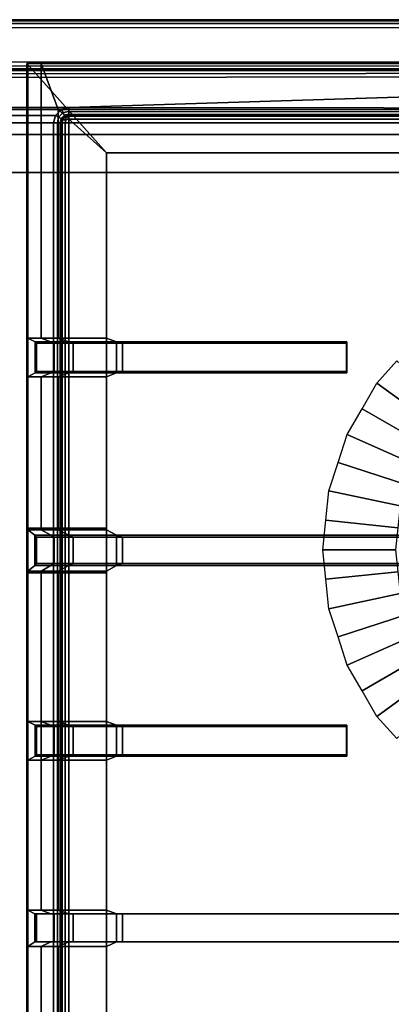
# Model space of a CAD drawing. Extents: x -11.5 to 11.5, y -9.9 to 10.6.
# Tile 27 of 33: x 0 to 3.9, y 0.4 to 10.6. Entities that reach past the tile are written whole.
import ezdxf

# ---------------------------------------------------------------- set-up
doc = ezdxf.new("R2010")
doc.units = 0
for name, color, linetype in [('CAST_IRON_-_PLATES_4', 27, 'CONTINUOUS'), ('GALVANIZED_METAL', 252, 'CONTINUOUS'), ('STAINLESS_STEEL', 251, 'CONTINUOUS')]:
    doc.layers.add(name, color=color, linetype=linetype)

msp = doc.modelspace()

# ---------------------------------------------------------------- linework, layer by layer
at = {"layer": 'CAST_IRON_-_PLATES_4'}
for points in [[(5.9393, 10.1387, 0.7082), (0.0852, 10.1387, 0.7082), (0.0742, 10.1387, 0.55), (5.9393, 10.1387, 0.55)], [(5.9393, 10.1387, 0.55), (0.0742, 10.1387, 0.55), (0.9034, 9.2103, 0.55), (5.9393, 9.2103, 0.55)], [(0.0742, 10.1387, 0.55), (0.0852, 10.1387, 0.7082), (0.0852, 7.2848, 0.7082), (0.0742, 7.2848, 0.55)], [(0.0742, 7.2848, 0.55), (0.9034, 7.2848, 0.55), (0.9034, 9.2103, 0.55), (0.0742, 10.1387, 0.55)], [(0.2247, 10.14, 0.7557), (0.2247, 7.2848, 0.7557), (0.0852, 7.2848, 0.7082), (0.0852, 10.1387, 0.7082)], [(5.9393, 10.14, 0.7557), (0.2247, 10.14, 0.7557), (0.0852, 10.1387, 0.7082), (5.9393, 10.1387, 0.7082)], [(0.4016, 9.6593, 0.7711), (0.4016, 7.2848, 0.7711), (0.2247, 7.2848, 0.7557), (0.2247, 10.14, 0.7557)], [(5.9393, 9.6593, 0.7711), (0.4016, 9.6593, 0.7711), (0.2247, 10.14, 0.7557), (5.9393, 10.14, 0.7557)], [(5.9393, 9.2103, 0.7711), (0.9034, 9.2103, 0.7711), (0.4016, 9.6593, 0.7711), (5.9393, 9.6593, 0.7711)], [(0.9034, 7.2848, 0.7711), (0.4016, 7.2848, 0.7711), (0.4016, 9.6593, 0.7711), (0.9034, 9.2103, 0.7711)], [(5.9393, 9.2103, 0.55), (0.9034, 9.2103, 0.55), (0.9034, 9.2103, 0.7711), (5.9393, 9.2103, 0.7711)], [(0.9034, 7.2848, 0.7711), (0.9034, 9.2103, 0.7711), (0.9034, 9.2103, 0.55), (0.9034, 7.2848, 0.55)], [(0.0852, 7.2848, 0.7082), (0.0852, 6.8799, 0.7082), (0.0742, 6.8799, 0.55), (0.0742, 7.2848, 0.55)], [(0.0742, 7.2848, 0.55), (0.0742, 6.8799, 0.55), (0.9034, 6.8799, 0.55), (0.9034, 7.2848, 0.55)], [(0.2247, 7.2848, 0.7557), (0.3248, 7.2462, 1.9362), (0.1605, 7.2462, 1.9362), (0.0852, 7.2848, 0.7082)], [(0.1605, 7.2462, 1.9362), (0.1605, 6.9224, 1.9362), (0.0852, 6.8799, 0.7082), (0.0852, 7.2848, 0.7082)], [(0.4016, 7.2848, 0.7711), (0.5097, 7.2462, 1.9362), (0.3248, 7.2462, 1.9362), (0.2247, 7.2848, 0.7557)], [(1.0068, 7.2462, 1.9362), (0.5097, 7.2462, 1.9362), (0.4016, 7.2848, 0.7711), (0.9034, 7.2848, 0.7711)], [(1.0068, 6.9224, 1.9362), (1.0068, 7.2462, 1.9362), (0.9034, 7.2848, 0.7711), (0.9034, 6.8799, 0.7711)], [(0.9034, 6.8799, 0.7711), (0.9034, 7.2848, 0.7711), (0.9034, 7.2848, 0.55), (0.9034, 6.8799, 0.55)], [(0.1605, 6.9224, 1.9362), (0.1605, 7.2462, 1.9362), (0.1738, 7.2304, 2.348), (0.1738, 6.9382, 2.348)], [(0.3248, 7.2462, 1.9362), (0.3577, 7.2304, 2.348), (0.1738, 7.2304, 2.348), (0.1605, 7.2462, 1.9362)], [(0.1738, 7.2304, 2.348), (0.3577, 7.2304, 2.348), (0.3577, 6.9382, 2.348), (0.1738, 6.9382, 2.348)], [(0.5097, 7.2462, 1.9362), (0.5547, 7.2304, 2.348), (0.3577, 7.2304, 2.348), (0.3248, 7.2462, 1.9362)], [(0.5547, 7.2304, 2.348), (0.5547, 6.9382, 2.348), (0.3577, 6.9382, 2.348), (0.3577, 7.2304, 2.348)], [(1.0684, 7.2304, 2.348), (0.5547, 7.2304, 2.348), (0.5097, 7.2462, 1.9362), (1.0068, 7.2462, 1.9362)], [(1.0684, 7.2304, 2.348), (1.0684, 6.9382, 2.348), (0.5547, 6.9382, 2.348), (0.5547, 7.2304, 2.348)], [(1.0684, 7.2304, 2.348), (1.0068, 7.2462, 1.9362), (3.3998, 7.2462, 1.9362), (3.3978, 7.2304, 2.348)], [(1.0068, 7.2462, 1.9362), (1.0068, 6.9224, 1.9362), (3.3998, 6.9224, 1.9362), (3.3998, 7.2462, 1.9362)], [(1.0684, 6.9382, 2.348), (1.0684, 7.2304, 2.348), (3.3978, 7.2304, 2.348), (3.3978, 6.9382, 2.348)], [(3.3978, 6.9382, 2.348), (3.3978, 7.2304, 2.348), (3.3998, 7.2462, 1.9362), (3.3998, 6.9224, 1.9362)], [(0.0742, 5.3082, 0.55), (0.9034, 5.3082, 0.55), (0.9034, 6.8799, 0.55), (0.0742, 6.8799, 0.55)], [(0.0852, 6.8799, 0.7082), (0.0852, 5.2907, 0.7082), (0.0742, 5.3082, 0.55), (0.0742, 6.8799, 0.55)], [(0.3259, 6.9224, 1.9362), (0.2247, 6.8799, 0.7557), (0.0852, 6.8799, 0.7082), (0.1605, 6.9224, 1.9362)], [(0.2247, 6.8799, 0.7557), (0.2247, 5.2907, 0.7557), (0.0852, 5.2907, 0.7082), (0.0852, 6.8799, 0.7082)], [(0.3577, 6.9382, 2.348), (0.3259, 6.9224, 1.9362), (0.1605, 6.9224, 1.9362), (0.1738, 6.9382, 2.348)], [(0.5119, 6.9224, 1.9362), (0.4016, 6.8799, 0.7711), (0.2247, 6.8799, 0.7557), (0.3259, 6.9224, 1.9362)], [(0.4016, 6.8799, 0.7711), (0.4016, 5.2907, 0.7711), (0.2247, 5.2907, 0.7557), (0.2247, 6.8799, 0.7557)], [(0.5547, 6.9382, 2.348), (0.5119, 6.9224, 1.9362), (0.3259, 6.9224, 1.9362), (0.3577, 6.9382, 2.348)], [(0.9034, 6.8799, 0.7711), (0.4016, 6.8799, 0.7711), (0.5119, 6.9224, 1.9362), (1.0068, 6.9224, 1.9362)], [(0.9034, 5.2907, 0.7711), (0.4016, 5.2907, 0.7711), (0.4016, 6.8799, 0.7711), (0.9034, 6.8799, 0.7711)], [(1.0068, 6.9224, 1.9362), (0.5119, 6.9224, 1.9362), (0.5547, 6.9382, 2.348), (1.0684, 6.9382, 2.348)], [(0.9034, 5.2907, 0.7711), (0.9034, 6.8799, 0.7711), (0.9034, 6.8799, 0.55), (0.9034, 5.3082, 0.55)], [(3.3978, 6.9382, 2.348), (3.3998, 6.9224, 1.9362), (1.0068, 6.9224, 1.9362), (1.0684, 6.9382, 2.348)], [(0.9034, 4.8429, 0.55), (0.9034, 5.3082, 0.55), (0.0742, 5.3082, 0.55), (0.0742, 4.8429, 0.55)], [(0.0852, 5.2907, 0.7082), (0.0852, 4.8601, 0.7082), (0.0742, 4.8429, 0.55), (0.0742, 5.3082, 0.55)], [(0.2247, 5.2907, 0.7557), (0.3239, 5.2354, 1.9362), (0.1588, 5.2354, 1.9362), (0.0852, 5.2907, 0.7082)], [(0.1588, 5.2354, 1.9362), (0.1588, 4.9196, 1.9362), (0.0852, 4.8601, 0.7082), (0.0852, 5.2907, 0.7082)], [(0.3239, 5.2354, 1.9362), (0.3577, 5.214, 2.348), (0.1738, 5.214, 2.348), (0.1588, 5.2354, 1.9362)], [(0.1738, 5.214, 2.348), (0.1738, 4.9412, 2.348), (0.1588, 4.9196, 1.9362), (0.1588, 5.2354, 1.9362)], [(0.4016, 5.2907, 0.7711), (0.5097, 5.2354, 1.9362), (0.3239, 5.2354, 1.9362), (0.2247, 5.2907, 0.7557)], [(0.5097, 5.2354, 1.9362), (0.5547, 5.214, 2.348), (0.3577, 5.214, 2.348), (0.3239, 5.2354, 1.9362)], [(1.0068, 5.2354, 1.9362), (0.5097, 5.2354, 1.9362), (0.4016, 5.2907, 0.7711), (0.9034, 5.2907, 0.7711)], [(1.0684, 5.214, 2.348), (0.5547, 5.214, 2.348), (0.5097, 5.2354, 1.9362), (1.0068, 5.2354, 1.9362)], [(0.9034, 4.8601, 0.7711), (0.9034, 5.2907, 0.7711), (0.9034, 5.3082, 0.55), (0.9034, 4.8429, 0.55)], [(1.0068, 4.9196, 1.9362), (1.0068, 5.2354, 1.9362), (0.9034, 5.2907, 0.7711), (0.9034, 4.8601, 0.7711)], [(4.9056, 5.2354, 2.0119), (4.9056, 5.214, 2.348), (1.0684, 5.214, 2.348), (1.0068, 5.2354, 1.9362)], [(1.0068, 4.9196, 1.9362), (4.9056, 4.9196, 2.0119), (4.9056, 5.2354, 2.0119), (1.0068, 5.2354, 1.9362)], [(0.3577, 5.214, 2.348), (0.3577, 4.9412, 2.348), (0.1738, 4.9412, 2.348), (0.1738, 5.214, 2.348)], [(0.3577, 4.9412, 2.348), (0.3577, 5.214, 2.348), (0.5547, 5.214, 2.348), (0.5547, 4.9412, 2.348)], [(1.0684, 5.214, 2.348), (1.0684, 4.9412, 2.348), (0.5547, 4.9412, 2.348), (0.5547, 5.214, 2.348)], [(1.0684, 4.9412, 2.348), (1.0684, 5.214, 2.348), (4.9056, 5.214, 2.348), (4.9056, 4.9412, 2.348)], [(0.3239, 4.9196, 1.9362), (0.2247, 4.8601, 0.7557), (0.0852, 4.8601, 0.7082), (0.1588, 4.9196, 1.9362)], [(0.3577, 4.9412, 2.348), (0.3239, 4.9196, 1.9362), (0.1588, 4.9196, 1.9362), (0.1738, 4.9412, 2.348)], [(0.5097, 4.9196, 1.9362), (0.4016, 4.8601, 0.7711), (0.2247, 4.8601, 0.7557), (0.3239, 4.9196, 1.9362)], [(0.5547, 4.9412, 2.348), (0.5097, 4.9196, 1.9362), (0.3239, 4.9196, 1.9362), (0.3577, 4.9412, 2.348)], [(0.9034, 4.8601, 0.7711), (0.4016, 4.8601, 0.7711), (0.5097, 4.9196, 1.9362), (1.0068, 4.9196, 1.9362)], [(1.0068, 4.9196, 1.9362), (0.5097, 4.9196, 1.9362), (0.5547, 4.9412, 2.348), (1.0684, 4.9412, 2.348)], [(1.0684, 4.9412, 2.348), (4.9056, 4.9412, 2.348), (4.9056, 4.9196, 2.0119), (1.0068, 4.9196, 1.9362)], [(0.0852, 4.8601, 0.7082), (0.0852, 1.3353, 0.7082), (0.0742, 1.3353, 0.55), (0.0742, 4.8429, 0.55)], [(0.0742, 1.3353, 0.55), (0.9034, 1.3353, 0.55), (0.9034, 4.8429, 0.55), (0.0742, 4.8429, 0.55)], [(0.2247, 4.8601, 0.7557), (0.2247, 1.3353, 0.7557), (0.0852, 1.3353, 0.7082), (0.0852, 4.8601, 0.7082)], [(0.4016, 4.8601, 0.7711), (0.4016, 1.3353, 0.7711), (0.2247, 1.3353, 0.7557), (0.2247, 4.8601, 0.7557)], [(0.9034, 1.3353, 0.7711), (0.4016, 1.3353, 0.7711), (0.4016, 4.8601, 0.7711), (0.9034, 4.8601, 0.7711)], [(0.9034, 1.3353, 0.7711), (0.9034, 4.8601, 0.7711), (0.9034, 4.8429, 0.55), (0.9034, 1.3353, 0.55)], [(0.0852, 3.2992, 0.7082), (0.0852, 2.8943, 0.7082), (0.0742, 2.8943, 0.55), (0.0742, 3.2992, 0.55)], [(0.0742, 3.2992, 0.55), (0.0742, 2.8943, 0.55), (0.9034, 2.8943, 0.55), (0.9034, 3.2992, 0.55)], [(0.2247, 3.2992, 0.7557), (0.3248, 3.2606, 1.9362), (0.1605, 3.2606, 1.9362), (0.0852, 3.2992, 0.7082)], [(0.1605, 3.2606, 1.9362), (0.1605, 2.9368, 1.9362), (0.0852, 2.8943, 0.7082), (0.0852, 3.2992, 0.7082)], [(0.4016, 3.2992, 0.7711), (0.5097, 3.2606, 1.9362), (0.3248, 3.2606, 1.9362), (0.2247, 3.2992, 0.7557)], [(1.0068, 3.2606, 1.9362), (0.5097, 3.2606, 1.9362), (0.4016, 3.2992, 0.7711), (0.9034, 3.2992, 0.7711)], [(1.0068, 2.9368, 1.9362), (1.0068, 3.2606, 1.9362), (0.9034, 3.2992, 0.7711), (0.9034, 2.8943, 0.7711)], [(0.9034, 2.8943, 0.7711), (0.9034, 3.2992, 0.7711), (0.9034, 3.2992, 0.55), (0.9034, 2.8943, 0.55)], [(0.1605, 2.9368, 1.9362), (0.1605, 3.2606, 1.9362), (0.1738, 3.2448, 2.348), (0.1738, 2.9526, 2.348)], [(0.3248, 3.2606, 1.9362), (0.3577, 3.2448, 2.348), (0.1738, 3.2448, 2.348), (0.1605, 3.2606, 1.9362)], [(0.1738, 3.2448, 2.348), (0.3577, 3.2448, 2.348), (0.3577, 2.9526, 2.348), (0.1738, 2.9526, 2.348)], [(0.5097, 3.2606, 1.9362), (0.5547, 3.2448, 2.348), (0.3577, 3.2448, 2.348), (0.3248, 3.2606, 1.9362)], [(0.5547, 3.2448, 2.348), (0.5547, 2.9526, 2.348), (0.3577, 2.9526, 2.348), (0.3577, 3.2448, 2.348)], [(1.0684, 3.2448, 2.348), (0.5547, 3.2448, 2.348), (0.5097, 3.2606, 1.9362), (1.0068, 3.2606, 1.9362)], [(1.0684, 3.2448, 2.348), (1.0684, 2.9526, 2.348), (0.5547, 2.9526, 2.348), (0.5547, 3.2448, 2.348)], [(1.0684, 3.2448, 2.348), (1.0068, 3.2606, 1.9362), (3.3998, 3.2606, 1.9362), (3.3978, 3.2448, 2.348)], [(1.0068, 3.2606, 1.9362), (1.0068, 2.9368, 1.9362), (3.3998, 2.9368, 1.9362), (3.3998, 3.2606, 1.9362)], [(1.0684, 2.9526, 2.348), (1.0684, 3.2448, 2.348), (3.3978, 3.2448, 2.348), (3.3978, 2.9526, 2.348)], [(3.3978, 2.9526, 2.348), (3.3978, 3.2448, 2.348), (3.3998, 3.2606, 1.9362), (3.3998, 2.9368, 1.9362)], [(0.3259, 2.9368, 1.9362), (0.2247, 2.8943, 0.7557), (0.0852, 2.8943, 0.7082), (0.1605, 2.9368, 1.9362)], [(0.3577, 2.9526, 2.348), (0.3259, 2.9368, 1.9362), (0.1605, 2.9368, 1.9362), (0.1738, 2.9526, 2.348)], [(0.5119, 2.9368, 1.9362), (0.4016, 2.8943, 0.7711), (0.2247, 2.8943, 0.7557), (0.3259, 2.9368, 1.9362)], [(0.5547, 2.9526, 2.348), (0.5119, 2.9368, 1.9362), (0.3259, 2.9368, 1.9362), (0.3577, 2.9526, 2.348)], [(0.9034, 2.8943, 0.7711), (0.4016, 2.8943, 0.7711), (0.5119, 2.9368, 1.9362), (1.0068, 2.9368, 1.9362)], [(1.0068, 2.9368, 1.9362), (0.5119, 2.9368, 1.9362), (0.5547, 2.9526, 2.348), (1.0684, 2.9526, 2.348)], [(3.3978, 2.9526, 2.348), (3.3998, 2.9368, 1.9362), (1.0068, 2.9368, 1.9362), (1.0684, 2.9526, 2.348)], [(0.0742, 0.9594, 0.55), (0.0742, 1.3353, 0.55), (0.0852, 1.3353, 0.7082), (0.0852, 0.9594, 0.7082)], [(0.0742, 0.9594, 0.55), (0.9034, 0.9594, 0.55), (0.9034, 1.3353, 0.55), (0.0742, 1.3353, 0.55)], [(0.2247, 1.3353, 0.7557), (0.3239, 1.2993, 1.9362), (0.1588, 1.2993, 1.9362), (0.0852, 1.3353, 0.7082)], [(0.0852, 0.9594, 0.7082), (0.0852, 1.3353, 0.7082), (0.1588, 1.2993, 1.9362), (0.1588, 1.0066, 1.9362)], [(0.4016, 1.3353, 0.7711), (0.5097, 1.2993, 1.9362), (0.3239, 1.2993, 1.9362), (0.2247, 1.3353, 0.7557)], [(1.0068, 1.2993, 1.9362), (0.5097, 1.2993, 1.9362), (0.4016, 1.3353, 0.7711), (0.9034, 1.3353, 0.7711)], [(0.9034, 1.3353, 0.7711), (0.9034, 0.9594, 0.7711), (1.0068, 1.0066, 1.9362), (1.0068, 1.2993, 1.9362)], [(0.9034, 0.9594, 0.7711), (0.9034, 1.3353, 0.7711), (0.9034, 1.3353, 0.55), (0.9034, 0.9594, 0.55)], [(0.3239, 1.2993, 1.9362), (0.3577, 1.2993, 2.3695), (0.1738, 1.2993, 2.3695), (0.1588, 1.2993, 1.9362)], [(0.1738, 1.2993, 2.3695), (0.1738, 1.0066, 2.3695), (0.1588, 1.0066, 1.9362), (0.1588, 1.2993, 1.9362)], [(0.1738, 1.2993, 2.3695), (0.3577, 1.2993, 2.3695), (0.3577, 1.0066, 2.3695), (0.1738, 1.0066, 2.3695)], [(0.5097, 1.2993, 1.9362), (0.5547, 1.2993, 2.3695), (0.3577, 1.2993, 2.3695), (0.3239, 1.2993, 1.9362)], [(0.5547, 1.2993, 2.3695), (0.5547, 1.0066, 2.3695), (0.3577, 1.0066, 2.3695), (0.3577, 1.2993, 2.3695)], [(1.0684, 1.2993, 2.3695), (0.5547, 1.2993, 2.3695), (0.5097, 1.2993, 1.9362), (1.0068, 1.2993, 1.9362)], [(1.0684, 1.2993, 2.3695), (1.0684, 1.0066, 2.3695), (0.5547, 1.0066, 2.3695), (0.5547, 1.2993, 2.3695)], [(1.0684, 1.2993, 2.3695), (1.0068, 1.2993, 1.9362), (5.9392, 1.2993, 1.9362), (5.9392, 1.2993, 2.3695)], [(1.0068, 1.2993, 1.9362), (1.0068, 1.0066, 1.9362), (5.9392, 1.0066, 1.9362), (5.9392, 1.2993, 1.9362)], [(1.0684, 1.0066, 2.3695), (1.0684, 1.2993, 2.3695), (5.9392, 1.2993, 2.3695), (5.9392, 1.0066, 2.3695)], [(0.0742, -0.621, 0.55), (0.9034, -0.621, 0.55), (0.9034, 0.9594, 0.55), (0.0742, 0.9594, 0.55)], [(0.0852, 0.9594, 0.7082), (0.0852, -0.621, 0.7082), (0.0742, -0.621, 0.55), (0.0742, 0.9594, 0.55)], [(0.3239, 1.0066, 1.9362), (0.2247, 0.9594, 0.7557), (0.0852, 0.9594, 0.7082), (0.1588, 1.0066, 1.9362)], [(0.2247, 0.9594, 0.7557), (0.2247, -0.621, 0.7557), (0.0852, -0.621, 0.7082), (0.0852, 0.9594, 0.7082)], [(0.3577, 1.0066, 2.3695), (0.3239, 1.0066, 1.9362), (0.1588, 1.0066, 1.9362), (0.1738, 1.0066, 2.3695)], [(0.5097, 1.0066, 1.9362), (0.4016, 0.9594, 0.7711), (0.2247, 0.9594, 0.7557), (0.3239, 1.0066, 1.9362)], [(0.4016, 0.9594, 0.7711), (0.4016, -0.621, 0.7711), (0.2247, -0.621, 0.7557), (0.2247, 0.9594, 0.7557)], [(0.5547, 1.0066, 2.3695), (0.5097, 1.0066, 1.9362), (0.3239, 1.0066, 1.9362), (0.3577, 1.0066, 2.3695)], [(0.9034, 0.9594, 0.7711), (0.4016, 0.9594, 0.7711), (0.5097, 1.0066, 1.9362), (1.0068, 1.0066, 1.9362)], [(0.9034, -0.621, 0.7711), (0.4016, -0.621, 0.7711), (0.4016, 0.9594, 0.7711), (0.9034, 0.9594, 0.7711)], [(1.0068, 1.0066, 1.9362), (0.5097, 1.0066, 1.9362), (0.5547, 1.0066, 2.3695), (1.0684, 1.0066, 2.3695)], [(0.9034, -0.621, 0.7711), (0.9034, 0.9594, 0.7711), (0.9034, 0.9594, 0.55), (0.9034, -0.621, 0.55)], [(5.9392, 1.0066, 2.3695), (5.9392, 1.0066, 1.9362), (1.0068, 1.0066, 1.9362), (1.0684, 1.0066, 2.3695)]]:
    msp.add_3dface(points, dxfattribs=at)
at = {"layer": 'GALVANIZED_METAL'}
for points in [[(10.9463, 9.4016, -0.007), (11.4343, 10.5556, -0.007), (-11.4061, 10.5556, -0.007), (-10.9463, 9.4016, -0.007)], [(10.8114, 9.0054, -1.7317), (10.9463, 9.4016, -0.007), (-10.9463, 9.4016, -0.007), (-10.8114, 9.0054, -1.7317)], [(-10.8114, 9.0054, -1.7317), (-10.8114, -8.9641, -1.7317), (10.8114, -9.2996, -1.7317), (10.8114, 9.0054, -1.7317)]]:
    msp.add_3dface(points, dxfattribs=at)
at = {"layer": 'STAINLESS_STEEL'}
for points in [[(11.3488, 10.5513, 0.2388), (11.3505, 10.5106, 0.249), (-11.3993, 10.5138, 0.249), (-11.399, 10.5531, 0.2388)], [(11.3512, 10.5834, 0.2082), (11.3488, 10.5513, 0.2388), (-11.399, 10.5531, 0.2388), (-11.3988, 10.5838, 0.2083)], [(-11.3987, 10.5941, 0.1693), (11.3568, 10.5941, 0.1693), (11.3512, 10.5834, 0.2082), (-11.3988, 10.5838, 0.2083)], [(-11.3987, 10.5941, -0.007), (11.3797, 10.5941, -0.007), (11.3568, 10.5941, 0.1693), (-11.3987, 10.5941, 0.1693)], [(11.3505, 10.5106, 0.249), (11.0268, 10.1566, 0.249), (-11.0436, 10.1534, 0.249), (-11.3993, 10.5138, 0.249)], [(-10.9549, 10.1114, 0.2585), (-11.0436, 10.1534, 0.249), (11.0268, 10.1566, 0.249), (10.9417, 10.1133, 0.2586)], [(-10.8819, 10.0827, 0.287), (-10.9549, 10.1114, 0.2585), (10.9417, 10.1133, 0.2586), (10.8725, 10.0832, 0.2875)], [(10.8353, 10.0731, 0.3287), (-10.8395, 10.0731, 0.3287), (-10.8819, 10.0827, 0.287), (10.8725, 10.0832, 0.2875)], [(10.8353, 10.0731, 0.3287), (10.8185, 10.0731, 0.3733), (-10.8188, 10.0731, 0.3733), (-10.8395, 10.0731, 0.3287)], [(-10.8188, 10.0731, 0.3733), (10.8185, 10.0731, 0.3733), (10.8084, 10.0643, 0.4128), (-10.8055, 10.0619, 0.4121)], [(10.8084, 10.0643, 0.4128), (10.7937, 10.0381, 0.443), (-10.797, 10.0281, 0.4428), (-10.8055, 10.0619, 0.4121)], [(10.7937, 10.0381, 0.443), (10.7796, 10.0039, 0.4531), (-10.7964, 9.9855, 0.4531), (-10.797, 10.0281, 0.4428)], [(10.7796, 10.0039, 0.4531), (0.5118, 9.6801, 0.4531), (-0.5073, 9.6811, 0.4531), (-10.7964, 9.9855, 0.4531)], [(10.7796, 10.0039, 0.4531), (10.3245, 9.6692, 0.4531), (0.5118, 9.6801, 0.4531)], [(0.5118, 9.6801, 0.4531), (0.4338, 9.6598, 0.4531), (-0.4293, 9.6607, 0.4531), (-0.5073, 9.6811, 0.4531)], [(0.4338, 9.6598, 0.4531), (0.3727, 9.5987, 0.4531), (-0.3682, 9.5996, 0.4531), (-0.4293, 9.6607, 0.4531)], [(0.4041, 9.5815, 0.4429), (0.3727, 9.5987, 0.4531), (0.4338, 9.6598, 0.4531), (0.4509, 9.6283, 0.4429)], [(0.43, 9.5672, 0.4123), (0.4041, 9.5815, 0.4429), (0.4509, 9.6283, 0.4429), (0.4653, 9.6025, 0.4123)], [(0.4509, 9.6283, 0.4429), (0.4338, 9.6598, 0.4531), (0.5118, 9.6801, 0.4531), (0.5118, 9.6412, 0.4429)], [(0.4653, 9.6025, 0.4123), (0.4509, 9.6283, 0.4429), (0.5118, 9.6412, 0.4429), (0.5118, 9.6106, 0.4123)], [(0.5118, 9.6412, 0.4429), (0.5118, 9.6801, 0.4531), (10.3245, 9.6692, 0.4531), (10.2785, 9.6353, 0.4429)], [(0.5118, 9.6106, 0.4123), (0.5118, 9.6412, 0.4429), (10.2785, 9.6353, 0.4429), (10.2424, 9.6088, 0.4123)], [(0.3727, 9.5987, 0.4531), (0.3523, 9.5207, 0.4531), (-0.3478, 9.5216, 0.4531), (-0.3682, 9.5996, 0.4531)], [(0.3523, 9.5207, 0.4531), (0.3523, -5.1797, 0.4531), (-0.3478, -5.1797, 0.4531), (-0.3478, 9.5216, 0.4531)], [(0.3913, 9.5207, 0.4429), (0.3523, 9.5207, 0.4531), (0.3727, 9.5987, 0.4531), (0.4041, 9.5815, 0.4429)], [(0.3913, -5.1797, 0.4429), (0.3523, -5.1797, 0.4531), (0.3523, 9.5207, 0.4531), (0.3913, 9.5207, 0.4429)], [(0.4219, 9.5207, 0.4123), (0.3913, 9.5207, 0.4429), (0.4041, 9.5815, 0.4429), (0.43, 9.5672, 0.4123)], [(0.4219, -5.1797, 0.4123), (0.3913, -5.1797, 0.4429), (0.3913, 9.5207, 0.4429), (0.4219, 9.5207, 0.4123)], [(0.432, 9.5207, 0.3733), (0.4219, 9.5207, 0.4123), (0.43, 9.5672, 0.4123), (0.4422, 9.5597, 0.3733)], [(0.432, 9.5207, 0.3733), (0.432, -5.1797, 0.3733), (0.4219, -5.1797, 0.4123), (0.4219, 9.5207, 0.4123)], [(0.4422, 9.5597, 0.3733), (0.43, 9.5672, 0.4123), (0.4653, 9.6025, 0.4123), (0.4728, 9.5902, 0.3733)], [(0.4457, 9.5527, 0.2967), (0.4422, 9.5207, 0.2898), (0.432, 9.5207, 0.3287), (0.4422, 9.5597, 0.3287)], [(0.4422, 9.5597, 0.3287), (0.432, 9.5207, 0.3287), (0.432, 9.5207, 0.3733), (0.4422, 9.5597, 0.3733)], [(0.432, 9.5207, 0.3733), (0.432, 9.5207, 0.3287), (0.432, -5.1797, 0.3287), (0.432, -5.1797, 0.3733)], [(0.432, -5.1797, 0.3287), (0.432, 9.5207, 0.3287), (0.4422, 9.5207, 0.2898), (0.4422, -5.1856, 0.2898)], [(0.4728, 9.5902, 0.3287), (0.4797, 9.5867, 0.2967), (0.4457, 9.5527, 0.2967), (0.4422, 9.5597, 0.3287)], [(0.4728, 9.5902, 0.3287), (0.4422, 9.5597, 0.3287), (0.4422, 9.5597, 0.3733), (0.4728, 9.5902, 0.3733)], [(0.4422, 9.5207, 0.2898), (0.4457, 9.5527, 0.2967), (0.4797, 9.5527, 0.2627), (0.4728, 9.5207, 0.2592)], [(0.4422, 9.5207, 0.2898), (0.4728, 9.5207, 0.2592), (0.4728, -5.2032, 0.2592), (0.4422, -5.1856, 0.2898)], [(0.4797, 9.5867, 0.2967), (0.4797, 9.5527, 0.2627), (0.4457, 9.5527, 0.2967)], [(0.4728, 9.5902, 0.3733), (0.4653, 9.6025, 0.4123), (0.5118, 9.6106, 0.4123), (0.5118, 9.6004, 0.3733)], [(0.5118, 9.6004, 0.3733), (0.5118, 9.6004, 0.3287), (0.4728, 9.5902, 0.3287), (0.4728, 9.5902, 0.3733)], [(0.4797, 9.5867, 0.2967), (0.4728, 9.5902, 0.3287), (0.5118, 9.6004, 0.3287), (0.5118, 9.5902, 0.2898)], [(0.4797, 9.5527, 0.2627), (0.5118, 9.5597, 0.2592), (0.5118, 9.5207, 0.249), (0.4728, 9.5207, 0.2592)], [(0.4728, 9.5207, 0.2592), (0.5118, 9.5207, 0.249), (0.5118, -5.2257, 0.249), (0.4728, -5.2032, 0.2592)], [(0.5118, 9.5597, 0.2592), (0.4797, 9.5527, 0.2627), (0.4797, 9.5867, 0.2967), (0.5118, 9.5902, 0.2898)], [(10.2304, 9.6, 0.3733), (0.5118, 9.6004, 0.3733), (0.5118, 9.6106, 0.4123), (10.2424, 9.6088, 0.4123)], [(10.2304, 9.6, 0.3733), (10.2304, 9.6, 0.3287), (0.5118, 9.6004, 0.3287), (0.5118, 9.6004, 0.3733)], [(0.5118, 9.6004, 0.3287), (10.2304, 9.6, 0.3287), (10.2202, 9.5898, 0.2898), (0.5118, 9.5902, 0.2898)], [(10.2202, 9.5898, 0.2898), (10.1897, 9.5592, 0.2592), (0.5118, 9.5597, 0.2592), (0.5118, 9.5902, 0.2898)], [(10.1897, 9.5592, 0.2592), (10.1507, 9.5202, 0.249), (0.5118, 9.5207, 0.249), (0.5118, 9.5597, 0.2592)], [(10.1507, 9.5202, 0.249), (1.0867, -5.7839, 0.249), (0.5118, -5.2257, 0.249), (0.5118, 9.5207, 0.249)], [(10.1507, 9.5202, 0.249), (10.1507, -5.7839, 0.249), (1.0867, -5.7839, 0.249)], [(3.9196, 7.0458, 0.2626), (4.4793, 6.5419, 0.6659), (4.326, 6.3716, 0.6659), (3.7133, 6.8168, 0.2626)], [(3.7133, 6.8168, 0.2626), (4.326, 6.3716, 0.6659), (4.2115, 6.1732, 0.6659), (3.5592, 6.5498, 0.2626)], [(3.5592, 6.5498, 0.2626), (4.2115, 6.1732, 0.6659), (4.0969, 5.9748, 0.6659), (3.4051, 6.2829, 0.2626)], [(3.4051, 6.2829, 0.2626), (4.0969, 5.9748, 0.6659), (4.0261, 5.757, 0.6659), (3.3098, 5.9897, 0.2626)], [(3.3098, 5.9897, 0.2626), (4.0261, 5.757, 0.6659), (3.9553, 5.5391, 0.6659), (3.2146, 5.6965, 0.2626)], [(3.2146, 5.6965, 0.2626), (3.9553, 5.5391, 0.6659), (3.9314, 5.3113, 0.6659), (3.1824, 5.39, 0.2626)], [(3.9314, 5.3113, 0.6659), (3.9075, 5.0834, 0.6659), (3.1501, 5.0834, 0.2626), (3.1824, 5.39, 0.2626)], [(3.1501, 5.0834, 0.2626), (3.9075, 5.0834, 0.6659), (3.9314, 4.8556, 0.6659), (3.1824, 4.7769, 0.2626)], [(3.9314, 4.8556, 0.6659), (3.9553, 4.6278, 0.6659), (3.2146, 4.4703, 0.2626), (3.1824, 4.7769, 0.2626)], [(3.2146, 4.4703, 0.2626), (3.9553, 4.6278, 0.6659), (4.0261, 4.4099, 0.6659), (3.3098, 4.1772, 0.2626)], [(4.0261, 4.4099, 0.6659), (4.0969, 4.192, 0.6659), (3.4051, 3.884, 0.2626), (3.3098, 4.1772, 0.2626)], [(4.0969, 4.192, 0.6659), (4.2115, 3.9936, 0.6659), (3.5592, 3.617, 0.2626), (3.4051, 3.884, 0.2626)], [(4.2115, 3.9936, 0.6659), (4.326, 3.7952, 0.6659), (3.7133, 3.3501, 0.2626), (3.5592, 3.617, 0.2626)], [(3.7133, 3.3501, 0.2626), (4.326, 3.7952, 0.6659), (4.4793, 3.625, 0.6659), (3.9196, 3.121, 0.2626)]]:
    msp.add_3dface(points, dxfattribs=at)

doc.saveas('drawing.dxf')
